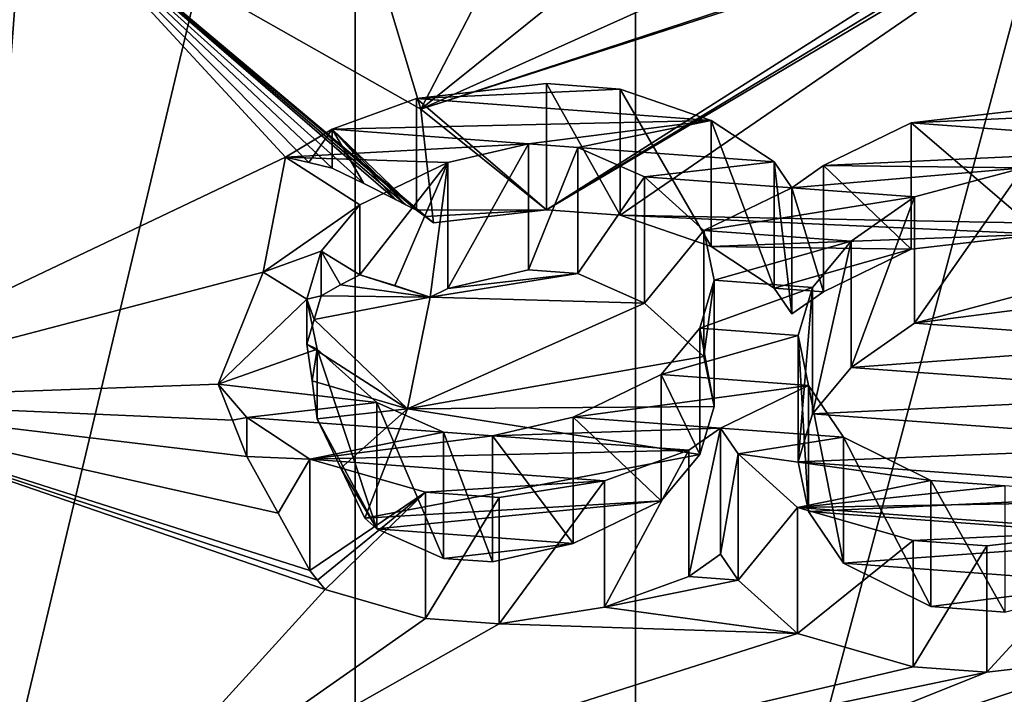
# Model space of a CAD drawing. Header units: millimetres. Extents: x -122 to 122, y -98 to 94.
# Tile 32 of 256: x -63.17 to -59.79, y -63.06 to -60.74. Entities that reach past the tile are written whole.
import ezdxf

# ---------------------------------------------------------------- set-up
doc = ezdxf.new("R2010")
doc.units = ezdxf.units.MM
doc.header["$LTSCALE"] = 26.699852
for name, color, linetype in [('5893', 7, 'CONTINUOUS'), ('5896', 7, 'CONTINUOUS'), ('642', 7, 'CONTINUOUS'), ('644', 7, 'CONTINUOUS'), ('649', 7, 'CONTINUOUS'), ('651', 7, 'CONTINUOUS'), ('652', 7, 'CONTINUOUS'), ('659', 7, 'CONTINUOUS'), ('687', 7, 'CONTINUOUS'), ('688', 7, 'CONTINUOUS'), ('689', 7, 'CONTINUOUS'), ('690', 7, 'CONTINUOUS'), ('691', 7, 'CONTINUOUS'), ('701', 7, 'CONTINUOUS'), ('702', 7, 'CONTINUOUS'), ('703', 7, 'CONTINUOUS'), ('704', 7, 'CONTINUOUS'), ('705', 7, 'CONTINUOUS'), ('706', 7, 'CONTINUOUS'), ('707', 7, 'CONTINUOUS'), ('708', 7, 'CONTINUOUS'), ('709', 7, 'CONTINUOUS'), ('710', 7, 'CONTINUOUS'), ('711', 7, 'CONTINUOUS'), ('712', 7, 'CONTINUOUS'), ('713', 7, 'CONTINUOUS'), ('714', 7, 'CONTINUOUS'), ('715', 7, 'CONTINUOUS'), ('716', 7, 'CONTINUOUS'), ('717', 7, 'CONTINUOUS'), ('721', 7, 'CONTINUOUS'), ('722', 7, 'CONTINUOUS'), ('723', 7, 'CONTINUOUS'), ('724', 7, 'CONTINUOUS'), ('725', 7, 'CONTINUOUS'), ('726', 7, 'CONTINUOUS'), ('727', 7, 'CONTINUOUS'), ('728', 7, 'CONTINUOUS'), ('734', 7, 'CONTINUOUS'), ('735', 7, 'CONTINUOUS'), ('736', 7, 'CONTINUOUS'), ('737', 7, 'CONTINUOUS'), ('738', 7, 'CONTINUOUS'), ('739', 7, 'CONTINUOUS'), ('740', 7, 'CONTINUOUS'), ('741', 7, 'CONTINUOUS'), ('742', 7, 'CONTINUOUS'), ('743', 7, 'CONTINUOUS'), ('744', 7, 'CONTINUOUS'), ('745', 7, 'CONTINUOUS'), ('746', 7, 'CONTINUOUS'), ('747', 7, 'CONTINUOUS'), ('748', 7, 'CONTINUOUS'), ('749', 7, 'CONTINUOUS')]:
    doc.layers.add(name, color=color, linetype=linetype)

msp = doc.modelspace()

# ---------------------------------------------------------------- linework, layer by layer
at = {"layer": '5893', "color": 7, "linetype": 'Continuous', "true_color": 0xf5f5f5}
for points in [[(-62.019, -45.4103, -58.6529), (-66.0095, -41.9544, -52.6671), (-62.019, -94.258, -30.4506), (-62.019, -45.4103, -58.6529)], [(-62.019, -94.258, -30.4506), (-66.0095, -41.9544, -52.6671), (-66.0095, -90.8021, -24.4649), (-62.019, -94.258, -30.4506)]]:
    msp.add_3dface(points, dxfattribs=at)
at = {"layer": '5896', "color": 7, "linetype": 'Continuous', "true_color": 0xf5f5f5}
for points in [[(-66.0095, -48.8661, -64.6386), (-62.019, -45.4103, -58.6529), (-66.0095, -97.7139, -36.4364), (-66.0095, -48.8661, -64.6386)], [(-62.019, -45.4103, -58.6529), (-62.019, -94.258, -30.4506), (-66.0095, -97.7139, -36.4364), (-62.019, -45.4103, -58.6529)]]:
    msp.add_3dface(points, dxfattribs=at)
at = {"layer": '642', "color": 7, "linetype": 'Continuous', "true_color": 0xf5f5f5}
for points in [[(-61.3632, -61.3973, -49.2433), (-61.1106, -61.416, -49.2756), (-59.3363, -60.1954, -47.1614), (-61.3632, -61.3973, -49.2433)], [(-59.6011, -60.331, -47.3963), (-61.3632, -61.3973, -49.2433), (-59.3363, -60.1954, -47.1614), (-59.6011, -60.331, -47.3963)], [(-61.1106, -61.416, -49.2756), (-58, -61.475, -49.3779), (-59.3363, -60.1954, -47.1614), (-61.1106, -61.416, -49.2756)], [(-59.8137, -60.413, -47.5385), (-61.3632, -61.3973, -49.2433), (-59.6011, -60.331, -47.3963), (-59.8137, -60.413, -47.5385)], [(-61.7936, -61.0516, -48.6444), (-61.3632, -61.3973, -49.2433), (-59.8137, -60.413, -47.5385), (-61.7936, -61.0516, -48.6444)], [(-60.1866, -60.5237, -47.7301), (-61.7936, -61.0516, -48.6444), (-59.8137, -60.413, -47.5385), (-60.1866, -60.5237, -47.7301)], [(-60.9082, -60.6522, -47.9526), (-61.7936, -61.0516, -48.6444), (-60.1866, -60.5237, -47.7301), (-60.9082, -60.6522, -47.9526)], [(-61.337, -60.6843, -48.0083), (-61.7936, -61.0516, -48.6444), (-60.9082, -60.6522, -47.9526), (-61.337, -60.6843, -48.0083)], [(-61.9084, -60.6707, -47.9847), (-61.7936, -61.0516, -48.6444), (-61.6055, -60.6879, -48.0145), (-61.9084, -60.6707, -47.9847)], [(-61.6055, -60.6879, -48.0145), (-61.7936, -61.0516, -48.6444), (-61.337, -60.6843, -48.0083), (-61.6055, -60.6879, -48.0145)], [(-61.7503, -61.4419, -49.3206), (-61.3632, -61.3973, -49.2433), (-61.7936, -61.0516, -48.6444), (-61.7503, -61.4419, -49.3206)], [(-59.6671, -61.4805, -49.3874), (-58, -61.475, -49.3779), (-61.1106, -61.416, -49.2756), (-59.6671, -61.4805, -49.3874)], [(-60.7982, -61.5233, -49.4615), (-59.6671, -61.4805, -49.3874), (-61.1106, -61.416, -49.2756), (-60.7982, -61.5233, -49.4615)], [(-60.1125, -61.5319, -49.4763), (-59.6671, -61.4805, -49.3874), (-60.7982, -61.5233, -49.4615), (-60.1125, -61.5319, -49.4763)], [(-60.5822, -61.6656, -49.708), (-60.1125, -61.5319, -49.4763), (-60.7982, -61.5233, -49.4615), (-60.5822, -61.6656, -49.708)], [(-60.4138, -61.6781, -49.7296), (-60.1125, -61.5319, -49.4763), (-60.5822, -61.6656, -49.708), (-60.4138, -61.6781, -49.7296)], [(-61.701, -61.6672, -49.7107), (-61.7619, -61.6967, -49.7619), (-61.2557, -61.6159, -49.6218), (-61.701, -61.6672, -49.7107)], [(-61.2557, -61.6159, -49.6218), (-61.7619, -61.6967, -49.7619), (-61.0275, -61.717, -49.7969), (-61.2557, -61.6159, -49.6218)], [(-61.4241, -61.6034, -49.6002), (-61.701, -61.6672, -49.7107), (-61.2557, -61.6159, -49.6218), (-61.4241, -61.6034, -49.6002)], [(-60.5224, -61.7543, -49.8616), (-60.4138, -61.6781, -49.7296), (-60.5822, -61.6656, -49.708), (-60.5224, -61.7543, -49.8616)], [(-61.0275, -61.717, -49.7969), (-61.7619, -61.6967, -49.7619), (-61.8393, -62.0803, -50.4262), (-61.0275, -61.717, -49.7969)], [(-59.7281, -61.6866, -49.7444), (-60.1014, -61.7854, -49.9155), (-59.4755, -61.7053, -49.7767), (-59.7281, -61.6866, -49.7444)], [(-60.8237, -61.9005, -50.1148), (-61.0275, -61.717, -49.7969), (-61.8393, -62.0803, -50.4262), (-60.8237, -61.9005, -50.1148)], [(-59.4755, -61.7053, -49.7767), (-60.1014, -61.7854, -49.9155), (-59.1753, -61.8539, -50.034), (-59.4755, -61.7053, -49.7767)], [(-60.1014, -61.7854, -49.9155), (-60.3185, -61.9378, -50.1795), (-59.1753, -61.8539, -50.034), (-60.1014, -61.7854, -49.9155)], [(-59.1753, -61.8539, -50.034), (-60.3185, -61.9378, -50.1795), (-59.0556, -62.0312, -50.3411), (-59.1753, -61.8539, -50.034)], [(-60.7882, -62.0716, -50.4112), (-60.8237, -61.9005, -50.1148), (-61.8393, -62.0803, -50.4262), (-60.7882, -62.0716, -50.4112)], [(-60.3185, -61.9378, -50.1795), (-60.4515, -62.0965, -50.4543), (-59.0556, -62.0312, -50.3411), (-60.3185, -61.9378, -50.1795)], [(-59.0556, -62.0312, -50.3411), (-60.4515, -62.0965, -50.4543), (-59.0202, -62.2023, -50.6375), (-59.0556, -62.0312, -50.3411)], [(-60.837, -62.2365, -50.6967), (-60.7882, -62.0716, -50.4112), (-61.8393, -62.0803, -50.4262), (-60.837, -62.2365, -50.6967)], [(-61.9859, -62.4545, -51.0743), (-60.837, -62.2365, -50.6967), (-61.8393, -62.0803, -50.4262), (-61.9859, -62.4545, -51.0743)], [(-60.4515, -62.0965, -50.4543), (-60.5002, -62.2614, -50.7399), (-59.0202, -62.2023, -50.6375), (-60.4515, -62.0965, -50.4543)], [(-60.5002, -62.2614, -50.7399), (-59.0689, -62.3671, -50.9231), (-59.0202, -62.2023, -50.6375), (-60.5002, -62.2614, -50.7399)], [(-60.9699, -62.3951, -50.9715), (-60.837, -62.2365, -50.6967), (-61.9859, -62.4545, -51.0743), (-60.9699, -62.3951, -50.9715)], [(-60.4647, -62.4325, -51.0362), (-59.0689, -62.3671, -50.9231), (-60.5002, -62.2614, -50.7399), (-60.4647, -62.4325, -51.0362)], [(-59.2019, -62.5258, -51.1979), (-59.0689, -62.3671, -50.9231), (-60.4647, -62.4325, -51.0362), (-59.2019, -62.5258, -51.1979)], [(-61.9447, -62.4916, -51.1386), (-60.9699, -62.3951, -50.9715), (-61.9859, -62.4545, -51.0743), (-61.9447, -62.4916, -51.1386)], [(-61.2712, -62.5413, -51.2248), (-60.9699, -62.3951, -50.9715), (-61.9447, -62.4916, -51.1386), (-61.2712, -62.5413, -51.2248)], [(-60.3451, -62.6098, -51.3433), (-59.2019, -62.5258, -51.1979), (-60.4647, -62.4325, -51.0362), (-60.3451, -62.6098, -51.3433)], [(-61.7165, -62.5927, -51.3137), (-61.2712, -62.5413, -51.2248), (-61.9447, -62.4916, -51.1386), (-61.7165, -62.5927, -51.3137)], [(-61.5482, -62.6051, -51.3352), (-61.2712, -62.5413, -51.2248), (-61.7165, -62.5927, -51.3137), (-61.5482, -62.6051, -51.3352)], [(-59.419, -62.6782, -51.4619), (-59.2019, -62.5258, -51.1979), (-60.3451, -62.6098, -51.3433), (-59.419, -62.6782, -51.4619)], [(-60.7661, -62.5787, -51.2894), (-60.8746, -62.6549, -51.4215), (-60.7062, -62.6673, -51.443), (-60.7661, -62.5787, -51.2894)], [(-60.0449, -62.7583, -51.6006), (-59.419, -62.6782, -51.4619), (-60.3451, -62.6098, -51.3433), (-60.0449, -62.7583, -51.6006)], [(-60.8746, -62.6549, -51.4215), (-61.1638, -62.7599, -51.6033), (-60.7062, -62.6673, -51.443), (-60.8746, -62.6549, -51.4215)], [(-60.7062, -62.6673, -51.443), (-61.1638, -62.7599, -51.6033), (-60.5024, -62.8509, -51.7609), (-60.7062, -62.6673, -51.443)], [(-59.7923, -62.777, -51.633), (-59.419, -62.6782, -51.4619), (-60.0449, -62.7583, -51.6006), (-59.7923, -62.777, -51.633)], [(-61.7775, -62.7988, -51.6706), (-62.1222, -62.7001, -51.4997), (-62.9723, -63.6357, -53.1203), (-61.7775, -62.7988, -51.6706)], [(-61.1638, -62.7599, -51.6033), (-61.5249, -62.8174, -51.703), (-60.5024, -62.8509, -51.7609), (-61.1638, -62.7599, -51.6033)], [(-61.5249, -62.8174, -51.703), (-61.7775, -62.7988, -51.6706), (-62.9723, -63.6357, -53.1203), (-61.5249, -62.8174, -51.703)], [(-60.5024, -62.8509, -51.7609), (-61.5249, -62.8174, -51.703), (-62.9723, -63.6357, -53.1203), (-60.5024, -62.8509, -51.7609)], [(-59.6088, -64.4754, -54.5747), (-59.1188, -62.8268, -51.7192), (-61.5004, -64.1824, -54.0672), (-59.6088, -64.4754, -54.5747)], [(-59.1188, -62.8268, -51.7192), (-60.9439, -63.6697, -53.1792), (-61.5004, -64.1824, -54.0672), (-59.1188, -62.8268, -51.7192)], [(-59.1188, -62.8268, -51.7192), (-59.4079, -62.9318, -51.901), (-60.9439, -63.6697, -53.1792), (-59.1188, -62.8268, -51.7192)], [(-60.1058, -62.9644, -51.9576), (-60.5024, -62.8509, -51.7609), (-62.9723, -63.6357, -53.1203), (-60.1058, -62.9644, -51.9576)], [(-59.4079, -62.9318, -51.901), (-59.8532, -62.9831, -51.9899), (-61.3179, -63.5682, -53.0034), (-59.4079, -62.9318, -51.901)], [(-60.9439, -63.6697, -53.1792), (-59.4079, -62.9318, -51.901), (-61.3179, -63.5682, -53.0034), (-60.9439, -63.6697, -53.1792)], [(-59.8532, -62.9831, -51.9899), (-60.1058, -62.9644, -51.9576), (-62.9723, -63.6357, -53.1203), (-59.8532, -62.9831, -51.9899)], [(-59.8532, -62.9831, -51.9899), (-62.9723, -63.6357, -53.1203), (-61.3179, -63.5682, -53.0034), (-59.8532, -62.9831, -51.9899)]]:
    msp.add_3dface(points, dxfattribs=at)
at = {"layer": '644', "color": 7, "linetype": 'Continuous', "true_color": 0xf5f5f5}
for points in [[(-61.058, -54.323, -63.5457), (-58, -54.1327, -61.617), (-61.0579, -65.5861, -57.043), (-61.058, -54.323, -63.5457)], [(-61.0579, -65.5861, -57.043), (-58, -54.1327, -61.617), (-58, -64.0109, -55.9138), (-61.0579, -65.5861, -57.043)], [(-64, -66.6712, -58.3779), (-64, -54.9365, -65.1529), (-61.058, -54.323, -63.5457), (-64, -66.6712, -58.3779)], [(-64, -66.6712, -58.3779), (-61.058, -54.323, -63.5457), (-61.0579, -65.5861, -57.043), (-64, -66.6712, -58.3779)]]:
    msp.add_3dface(points, dxfattribs=at)
at = {"layer": '649', "color": 7, "linetype": 'Continuous', "true_color": 0xf5f5f5}
msp.add_3dface([(-64.0093, -62.0504, -53.0395), (-63.0825, -60.321, -50.0441), (-66.5413, -53.8897, -60.6747), (-64.0093, -62.0504, -53.0395)], dxfattribs=at)
at = {"layer": '651', "color": 7, "linetype": 'Continuous', "true_color": 0xf5f5f5}
for points in [[(-61.7503, -61.4419, -49.3206), (-61.7936, -61.0516, -48.6444), (-63.0825, -60.321, -50.0441), (-61.7503, -61.4419, -49.3206)], [(-61.7503, -61.4419, -49.3206), (-63.0825, -60.321, -50.0441), (-61.7794, -61.42, -49.341), (-61.7503, -61.4419, -49.3206)], [(-61.7936, -61.0516, -48.6444), (-61.9084, -60.6707, -47.9847), (-63.0825, -60.321, -50.0441), (-61.7936, -61.0516, -48.6444)], [(-61.7794, -61.42, -49.341), (-63.0825, -60.321, -50.0441), (-61.8085, -61.3981, -49.3613), (-61.7794, -61.42, -49.341)], [(-61.8085, -61.3981, -49.3613), (-63.0825, -60.321, -50.0441), (-61.8449, -61.3797, -49.4025), (-61.8085, -61.3981, -49.3613)], [(-61.8449, -61.3797, -49.4025), (-63.0825, -60.321, -50.0441), (-61.8811, -61.3615, -49.4434), (-61.8449, -61.3797, -49.4025)]]:
    msp.add_3dface(points, dxfattribs=at)
at = {"layer": '652', "color": 7, "linetype": 'Continuous', "true_color": 0xf5f5f5}
for points in [[(-63.0825, -60.321, -50.0441), (-64.0093, -62.0504, -53.0395), (-62.2579, -61.2164, -49.9299), (-63.0825, -60.321, -50.0441)], [(-61.8811, -61.3615, -49.4434), (-63.0825, -60.321, -50.0441), (-61.9897, -61.3072, -49.5659), (-61.8811, -61.3615, -49.4434)], [(-63.0825, -60.321, -50.0441), (-62.2579, -61.2164, -49.9299), (-62.178, -61.2346, -49.8092), (-63.0825, -60.321, -50.0441)], [(-61.9897, -61.3072, -49.5659), (-63.0825, -60.321, -50.0441), (-62.0976, -61.2539, -49.6871), (-61.9897, -61.3072, -49.5659)], [(-62.0976, -61.2539, -49.6871), (-63.0825, -60.321, -50.0441), (-62.178, -61.2346, -49.8092), (-62.0976, -61.2539, -49.6871)], [(-62.2579, -61.2164, -49.9299), (-64.0093, -62.0504, -53.0395), (-62.3339, -61.6107, -50.6128), (-62.2579, -61.2164, -49.9299)], [(-62.3339, -61.6107, -50.6128), (-64.0093, -62.0504, -53.0395), (-62.488, -61.995, -51.2785), (-62.3339, -61.6107, -50.6128)], [(-62.0691, -61.6548, -50.2395), (-61.7619, -61.6967, -49.7619), (-62.0024, -61.6196, -50.0758), (-62.0691, -61.6548, -50.2395)], [(-62.0024, -61.6196, -50.0758), (-61.7619, -61.6967, -49.7619), (-61.8826, -61.6572, -49.92), (-62.0024, -61.6196, -50.0758)], [(-62.1353, -61.6926, -50.4001), (-61.7619, -61.6967, -49.7619), (-62.0691, -61.6548, -50.2395), (-62.1353, -61.6926, -50.4001)], [(-62.1597, -61.7735, -50.5438), (-61.7619, -61.6967, -49.7619), (-62.1353, -61.6926, -50.4001), (-62.1597, -61.7735, -50.5438)], [(-61.8393, -62.0803, -50.4262), (-61.7619, -61.6967, -49.7619), (-62.1597, -61.7735, -50.5438), (-61.8393, -62.0803, -50.4262)], [(-62.184, -61.8574, -50.6857), (-61.8393, -62.0803, -50.4262), (-62.1597, -61.7735, -50.5438), (-62.184, -61.8574, -50.6857)], [(-62.1664, -61.9839, -50.8095), (-61.8393, -62.0803, -50.4262), (-62.184, -61.8574, -50.6857), (-62.1664, -61.9839, -50.8095)], [(-62.488, -61.995, -51.2785), (-64.0093, -62.0504, -53.0395), (-62.4392, -62.1182, -51.3396), (-62.488, -61.995, -51.2785)], [(-62.1486, -62.1142, -50.9325), (-61.8393, -62.0803, -50.4262), (-62.1664, -61.9839, -50.8095), (-62.1486, -62.1142, -50.9325)], [(-62.9723, -63.6357, -53.1203), (-64.0093, -62.0504, -53.0395), (-66.5413, -63.3164, -55.2322), (-62.9723, -63.6357, -53.1203)], [(-62.9723, -63.6357, -53.1203), (-62.1222, -62.7001, -51.4997), (-64.0093, -62.0504, -53.0395), (-62.9723, -63.6357, -53.1203)], [(-64.0093, -62.0504, -53.0395), (-62.1222, -62.7001, -51.4997), (-62.1481, -62.6674, -51.5014), (-64.0093, -62.0504, -53.0395)], [(-62.4392, -62.1182, -51.3396), (-64.0093, -62.0504, -53.0395), (-62.3901, -62.2432, -51.4005), (-62.4392, -62.1182, -51.3396)], [(-62.3901, -62.2432, -51.4005), (-64.0093, -62.0504, -53.0395), (-62.2826, -62.4374, -51.4519), (-62.3901, -62.2432, -51.4005)], [(-62.2826, -62.4374, -51.4519), (-64.0093, -62.0504, -53.0395), (-62.1741, -62.6347, -51.5031), (-62.2826, -62.4374, -51.4519)], [(-62.1741, -62.6347, -51.5031), (-64.0093, -62.0504, -53.0395), (-62.1481, -62.6674, -51.5014), (-62.1741, -62.6347, -51.5031)], [(-62.0676, -62.2828, -51.0036), (-61.8393, -62.0803, -50.4262), (-62.1486, -62.1142, -50.9325), (-62.0676, -62.2828, -51.0036)], [(-61.9859, -62.4545, -51.0743), (-61.8393, -62.0803, -50.4262), (-62.0676, -62.2828, -51.0036), (-61.9859, -62.4545, -51.0743)]]:
    msp.add_3dface(points, dxfattribs=at)
at = {"layer": '659', "color": 7, "linetype": 'Continuous', "true_color": 0xf5f5f5}
for points in [[(-61.3632, -60.9643, -49.4933), (-61.8085, -61.0156, -49.5822), (-61.1106, -60.983, -49.5256), (-61.3632, -60.9643, -49.4933)], [(-61.1106, -60.983, -49.5256), (-61.8085, -61.0156, -49.5822), (-60.7982, -61.0903, -49.7115), (-61.1106, -60.983, -49.5256)], [(-61.8085, -61.0156, -49.5822), (-62.0976, -61.1206, -49.764), (-60.7982, -61.0903, -49.7115), (-61.8085, -61.0156, -49.5822)], [(-59.6671, -61.0475, -49.6374), (-60.1125, -61.0989, -49.7263), (-59.4146, -61.0662, -49.6698), (-59.6671, -61.0475, -49.6374)], [(-62.0976, -61.1206, -49.764), (-61.4241, -61.1704, -49.8502), (-60.7982, -61.0903, -49.7115), (-62.0976, -61.1206, -49.764)], [(-61.4241, -61.1704, -49.8502), (-61.2557, -61.1828, -49.8718), (-60.7982, -61.0903, -49.7115), (-61.4241, -61.1704, -49.8502)], [(-60.7982, -61.0903, -49.7115), (-61.2557, -61.1828, -49.8718), (-60.5822, -61.2326, -49.958), (-60.7982, -61.0903, -49.7115)], [(-59.4146, -61.0662, -49.6698), (-60.1125, -61.0989, -49.7263), (-59.018, -61.1798, -49.8664), (-59.4146, -61.0662, -49.6698)], [(-62.2579, -61.2164, -49.9299), (-61.4241, -61.1704, -49.8502), (-62.0976, -61.1206, -49.764), (-62.2579, -61.2164, -49.9299)], [(-60.1125, -61.0989, -49.7263), (-60.4138, -61.2451, -49.9796), (-59.018, -61.1798, -49.8664), (-60.1125, -61.0989, -49.7263)], [(-61.4241, -61.1704, -49.8502), (-62.2579, -61.2164, -49.9299), (-61.701, -61.2342, -49.9607), (-61.4241, -61.1704, -49.8502)], [(-61.2557, -61.1828, -49.8718), (-61.0275, -61.284, -50.0469), (-60.5822, -61.2326, -49.958), (-61.2557, -61.1828, -49.8718)], [(-60.4138, -61.2451, -49.9796), (-59.7281, -61.2536, -49.9944), (-59.018, -61.1798, -49.8664), (-60.4138, -61.2451, -49.9796)], [(-62.2579, -61.2164, -49.9299), (-62.3339, -61.6107, -50.6128), (-62.0024, -61.3804, -50.2139), (-62.2579, -61.2164, -49.9299)], [(-61.701, -61.2342, -49.9607), (-62.2579, -61.2164, -49.9299), (-62.0024, -61.3804, -50.2139), (-61.701, -61.2342, -49.9607)], [(-60.5822, -61.2326, -49.958), (-61.0275, -61.284, -50.0469), (-60.5224, -61.3213, -50.1116), (-60.5822, -61.2326, -49.958)], [(-60.5224, -61.3213, -50.1116), (-59.7281, -61.2536, -49.9944), (-60.4138, -61.2451, -49.9796), (-60.5224, -61.3213, -50.1116)], [(-60.1014, -61.3524, -50.1655), (-59.7281, -61.2536, -49.9944), (-60.5224, -61.3213, -50.1116), (-60.1014, -61.3524, -50.1655)], [(-61.0275, -61.284, -50.0469), (-60.8237, -61.4675, -50.3648), (-60.5224, -61.3213, -50.1116), (-61.0275, -61.284, -50.0469)], [(-60.8237, -61.4675, -50.3648), (-60.1014, -61.3524, -50.1655), (-60.5224, -61.3213, -50.1116), (-60.8237, -61.4675, -50.3648)], [(-60.3185, -61.5048, -50.4295), (-60.1014, -61.3524, -50.1655), (-60.8237, -61.4675, -50.3648), (-60.3185, -61.5048, -50.4295)], [(-62.3339, -61.6107, -50.6128), (-62.1353, -61.539, -50.4887), (-62.0024, -61.3804, -50.2139), (-62.3339, -61.6107, -50.6128)], [(-60.7882, -61.6386, -50.6612), (-60.3185, -61.5048, -50.4295), (-60.8237, -61.4675, -50.3648), (-60.7882, -61.6386, -50.6612)], [(-60.4515, -61.6635, -50.7043), (-60.3185, -61.5048, -50.4295), (-60.7882, -61.6386, -50.6612), (-60.4515, -61.6635, -50.7043)], [(-62.1353, -61.539, -50.4887), (-62.3339, -61.6107, -50.6128), (-62.184, -61.7039, -50.7743), (-62.1353, -61.539, -50.4887)], [(-62.3339, -61.6107, -50.6128), (-62.488, -61.995, -51.2785), (-62.184, -61.7039, -50.7743), (-62.3339, -61.6107, -50.6128)], [(-60.837, -61.8035, -50.9467), (-60.4515, -61.6635, -50.7043), (-60.7882, -61.6386, -50.6612), (-60.837, -61.8035, -50.9467)], [(-60.5002, -61.8284, -50.9899), (-60.4515, -61.6635, -50.7043), (-60.837, -61.8035, -50.9467), (-60.5002, -61.8284, -50.9899)], [(-62.184, -61.7039, -50.7743), (-62.488, -61.995, -51.2785), (-62.1486, -61.875, -51.0707), (-62.184, -61.7039, -50.7743)], [(-60.9699, -61.9621, -51.2215), (-60.5002, -61.8284, -50.9899), (-60.837, -61.8035, -50.9467), (-60.9699, -61.9621, -51.2215)], [(-60.4647, -61.9995, -51.2862), (-60.5002, -61.8284, -50.9899), (-60.9699, -61.9621, -51.2215), (-60.4647, -61.9995, -51.2862)], [(-62.1486, -61.875, -51.0707), (-62.488, -61.995, -51.2785), (-61.9447, -62.0585, -51.3886), (-62.1486, -61.875, -51.0707)], [(-61.2712, -62.1083, -51.4748), (-60.4647, -61.9995, -51.2862), (-60.9699, -61.9621, -51.2215), (-61.2712, -62.1083, -51.4748)], [(-61.9447, -62.0585, -51.3886), (-62.488, -61.995, -51.2785), (-62.3901, -62.1099, -51.4775), (-61.9447, -62.0585, -51.3886)], [(-60.4647, -61.9995, -51.2862), (-61.2712, -62.1083, -51.4748), (-60.7661, -62.1457, -51.5394), (-60.4647, -61.9995, -51.2862)], [(-60.3451, -62.1768, -51.5933), (-60.4647, -61.9995, -51.2862), (-60.7661, -62.1457, -51.5394), (-60.3451, -62.1768, -51.5933)], [(-61.7165, -62.1597, -51.5637), (-61.9447, -62.0585, -51.3886), (-62.3901, -62.1099, -51.4775), (-61.7165, -62.1597, -51.5637)], [(-62.1741, -62.2522, -51.724), (-61.7165, -62.1597, -51.5637), (-62.3901, -62.1099, -51.4775), (-62.1741, -62.2522, -51.724)], [(-61.2712, -62.1083, -51.4748), (-61.5482, -62.1721, -51.5852), (-60.7661, -62.1457, -51.5394), (-61.2712, -62.1083, -51.4748)], [(-61.5482, -62.1721, -51.5852), (-61.7165, -62.1597, -51.5637), (-62.1741, -62.2522, -51.724), (-61.5482, -62.1721, -51.5852)], [(-60.8746, -62.2219, -51.6715), (-61.5482, -62.1721, -51.5852), (-62.1741, -62.2522, -51.724), (-60.8746, -62.2219, -51.6715)], [(-60.7661, -62.1457, -51.5394), (-61.5482, -62.1721, -51.5852), (-60.8746, -62.2219, -51.6715), (-60.7661, -62.1457, -51.5394)], [(-60.7062, -62.2343, -51.693), (-60.3451, -62.1768, -51.5933), (-60.7661, -62.1457, -51.5394), (-60.7062, -62.2343, -51.693)], [(-60.0449, -62.3253, -51.8506), (-60.3451, -62.1768, -51.5933), (-60.7062, -62.2343, -51.693), (-60.0449, -62.3253, -51.8506)], [(-61.1638, -62.3269, -51.8533), (-60.8746, -62.2219, -51.6715), (-62.1741, -62.2522, -51.724), (-61.1638, -62.3269, -51.8533)], [(-60.5024, -62.4179, -52.0109), (-60.0449, -62.3253, -51.8506), (-60.7062, -62.2343, -51.693), (-60.5024, -62.4179, -52.0109)], [(-61.7775, -62.3657, -51.9206), (-61.1638, -62.3269, -51.8533), (-62.1741, -62.2522, -51.724), (-61.7775, -62.3657, -51.9206)], [(-61.5249, -62.3844, -51.953), (-61.1638, -62.3269, -51.8533), (-61.7775, -62.3657, -51.9206), (-61.5249, -62.3844, -51.953)], [(-59.7923, -62.344, -51.883), (-60.0449, -62.3253, -51.8506), (-60.5024, -62.4179, -52.0109), (-59.7923, -62.344, -51.883)], [(-59.1188, -62.3938, -51.9692), (-59.7923, -62.344, -51.883), (-60.5024, -62.4179, -52.0109), (-59.1188, -62.3938, -51.9692)], [(-59.4079, -62.4988, -52.151), (-59.1188, -62.3938, -51.9692), (-60.5024, -62.4179, -52.0109), (-59.4079, -62.4988, -52.151)], [(-60.1058, -62.5314, -52.2076), (-59.4079, -62.4988, -52.151), (-60.5024, -62.4179, -52.0109), (-60.1058, -62.5314, -52.2076)], [(-59.8532, -62.5501, -52.2399), (-59.4079, -62.4988, -52.151), (-60.1058, -62.5314, -52.2076), (-59.8532, -62.5501, -52.2399)]]:
    msp.add_3dface(points, dxfattribs=at)
at = {"layer": '687', "color": 7, "linetype": 'Continuous', "true_color": 0xf5f5f5}
for points in [[(-60.7661, -62.5787, -51.2894), (-60.7062, -62.2343, -51.693), (-60.7661, -62.1457, -51.5394), (-60.7661, -62.5787, -51.2894)], [(-60.7661, -62.5787, -51.2894), (-60.7062, -62.6673, -51.443), (-60.7062, -62.2343, -51.693), (-60.7661, -62.5787, -51.2894)]]:
    msp.add_3dface(points, dxfattribs=at)
at = {"layer": '688', "color": 7, "linetype": 'Continuous', "true_color": 0xf5f5f5}
for points in [[(-60.7062, -62.6673, -51.443), (-60.5024, -62.4179, -52.0109), (-60.7062, -62.2343, -51.693), (-60.7062, -62.6673, -51.443)], [(-60.7062, -62.6673, -51.443), (-60.5024, -62.8509, -51.7609), (-60.5024, -62.4179, -52.0109), (-60.7062, -62.6673, -51.443)]]:
    msp.add_3dface(points, dxfattribs=at)
at = {"layer": '689', "color": 7, "linetype": 'Continuous', "true_color": 0xf5f5f5}
for points in [[(-60.5024, -62.8509, -51.7609), (-60.1058, -62.5314, -52.2076), (-60.5024, -62.4179, -52.0109), (-60.5024, -62.8509, -51.7609)], [(-60.5024, -62.8509, -51.7609), (-60.1058, -62.9644, -51.9576), (-60.1058, -62.5314, -52.2076), (-60.5024, -62.8509, -51.7609)]]:
    msp.add_3dface(points, dxfattribs=at)
at = {"layer": '690', "color": 7, "linetype": 'Continuous', "true_color": 0xf5f5f5}
for points in [[(-60.1058, -62.9644, -51.9576), (-59.8532, -62.5501, -52.2399), (-60.1058, -62.5314, -52.2076), (-60.1058, -62.9644, -51.9576)], [(-60.1058, -62.9644, -51.9576), (-59.8532, -62.9831, -51.9899), (-59.8532, -62.5501, -52.2399), (-60.1058, -62.9644, -51.9576)]]:
    msp.add_3dface(points, dxfattribs=at)
at = {"layer": '691', "color": 7, "linetype": 'Continuous', "true_color": 0xf5f5f5}
for points in [[(-59.8532, -62.9831, -51.9899), (-59.4079, -62.9318, -51.901), (-59.4079, -62.4988, -52.151), (-59.8532, -62.9831, -51.9899)], [(-59.8532, -62.9831, -51.9899), (-59.4079, -62.4988, -52.151), (-59.8532, -62.5501, -52.2399), (-59.8532, -62.9831, -51.9899)]]:
    msp.add_3dface(points, dxfattribs=at)
at = {"layer": '701', "color": 7, "linetype": 'Continuous', "true_color": 0xf5f5f5}
for points in [[(-59.6671, -61.4805, -49.3874), (-60.1125, -61.0989, -49.7263), (-59.6671, -61.0475, -49.6374), (-59.6671, -61.4805, -49.3874)], [(-59.6671, -61.4805, -49.3874), (-60.1125, -61.5319, -49.4763), (-60.1125, -61.0989, -49.7263), (-59.6671, -61.4805, -49.3874)]]:
    msp.add_3dface(points, dxfattribs=at)
at = {"layer": '702', "color": 7, "linetype": 'Continuous', "true_color": 0xf5f5f5}
for points in [[(-60.1125, -61.5319, -49.4763), (-60.4138, -61.2451, -49.9796), (-60.1125, -61.0989, -49.7263), (-60.1125, -61.5319, -49.4763)], [(-60.1125, -61.5319, -49.4763), (-60.4138, -61.6781, -49.7296), (-60.4138, -61.2451, -49.9796), (-60.1125, -61.5319, -49.4763)]]:
    msp.add_3dface(points, dxfattribs=at)
at = {"layer": '703', "color": 7, "linetype": 'Continuous', "true_color": 0xf5f5f5}
for points in [[(-60.4138, -61.6781, -49.7296), (-60.5224, -61.3213, -50.1116), (-60.4138, -61.2451, -49.9796), (-60.4138, -61.6781, -49.7296)], [(-60.4138, -61.6781, -49.7296), (-60.5224, -61.7543, -49.8616), (-60.5224, -61.3213, -50.1116), (-60.4138, -61.6781, -49.7296)]]:
    msp.add_3dface(points, dxfattribs=at)
at = {"layer": '704', "color": 7, "linetype": 'Continuous', "true_color": 0xf5f5f5}
for points in [[(-60.5224, -61.7543, -49.8616), (-60.5822, -61.6656, -49.708), (-60.5822, -61.2326, -49.958), (-60.5224, -61.7543, -49.8616)], [(-60.5224, -61.7543, -49.8616), (-60.5822, -61.2326, -49.958), (-60.5224, -61.3213, -50.1116), (-60.5224, -61.7543, -49.8616)]]:
    msp.add_3dface(points, dxfattribs=at)
at = {"layer": '705', "color": 7, "linetype": 'Continuous', "true_color": 0xf5f5f5}
for points in [[(-60.5822, -61.6656, -49.708), (-60.7982, -61.5233, -49.4615), (-60.7982, -61.0903, -49.7115), (-60.5822, -61.6656, -49.708)], [(-60.5822, -61.6656, -49.708), (-60.7982, -61.0903, -49.7115), (-60.5822, -61.2326, -49.958), (-60.5822, -61.6656, -49.708)]]:
    msp.add_3dface(points, dxfattribs=at)
at = {"layer": '706', "color": 7, "linetype": 'Continuous', "true_color": 0xf5f5f5}
for points in [[(-60.7982, -61.5233, -49.4615), (-61.1106, -61.416, -49.2756), (-61.1106, -60.983, -49.5256), (-60.7982, -61.5233, -49.4615)], [(-60.7982, -61.5233, -49.4615), (-61.1106, -60.983, -49.5256), (-60.7982, -61.0903, -49.7115), (-60.7982, -61.5233, -49.4615)]]:
    msp.add_3dface(points, dxfattribs=at)
at = {"layer": '707', "color": 7, "linetype": 'Continuous', "true_color": 0xf5f5f5}
for points in [[(-61.1106, -61.416, -49.2756), (-61.3632, -61.3973, -49.2433), (-61.3632, -60.9643, -49.4933), (-61.1106, -61.416, -49.2756)], [(-61.1106, -61.416, -49.2756), (-61.3632, -60.9643, -49.4933), (-61.1106, -60.983, -49.5256), (-61.1106, -61.416, -49.2756)]]:
    msp.add_3dface(points, dxfattribs=at)
at = {"layer": '708', "color": 7, "linetype": 'Continuous', "true_color": 0xf5f5f5}
for points in [[(-61.3632, -61.3973, -49.2433), (-61.8085, -61.0156, -49.5822), (-61.3632, -60.9643, -49.4933), (-61.3632, -61.3973, -49.2433)], [(-61.3632, -61.3973, -49.2433), (-61.8085, -61.3981, -49.3613), (-61.8085, -61.0156, -49.5822), (-61.3632, -61.3973, -49.2433)], [(-61.3632, -61.3973, -49.2433), (-61.7794, -61.42, -49.341), (-61.8085, -61.3981, -49.3613), (-61.3632, -61.3973, -49.2433)], [(-61.3632, -61.3973, -49.2433), (-61.7503, -61.4419, -49.3206), (-61.7794, -61.42, -49.341), (-61.3632, -61.3973, -49.2433)]]:
    msp.add_3dface(points, dxfattribs=at)
at = {"layer": '709', "color": 7, "linetype": 'Continuous', "true_color": 0xf5f5f5}
for points in [[(-61.8085, -61.3981, -49.3613), (-62.0976, -61.1206, -49.764), (-61.8085, -61.0156, -49.5822), (-61.8085, -61.3981, -49.3613)], [(-61.8085, -61.3981, -49.3613), (-61.8449, -61.3797, -49.4025), (-62.0976, -61.1206, -49.764), (-61.8085, -61.3981, -49.3613)], [(-61.8449, -61.3797, -49.4025), (-61.8811, -61.3615, -49.4434), (-62.0976, -61.1206, -49.764), (-61.8449, -61.3797, -49.4025)], [(-61.8811, -61.3615, -49.4434), (-61.9897, -61.3072, -49.5659), (-62.0976, -61.1206, -49.764), (-61.8811, -61.3615, -49.4434)], [(-61.9897, -61.3072, -49.5659), (-62.0976, -61.2539, -49.6871), (-62.0976, -61.1206, -49.764), (-61.9897, -61.3072, -49.5659)]]:
    msp.add_3dface(points, dxfattribs=at)
at = {"layer": '710', "color": 7, "linetype": 'Continuous', "true_color": 0xf5f5f5}
for points in [[(-62.178, -61.2346, -49.8092), (-62.2579, -61.2164, -49.9299), (-62.0976, -61.1206, -49.764), (-62.178, -61.2346, -49.8092)], [(-62.0976, -61.2539, -49.6871), (-62.178, -61.2346, -49.8092), (-62.0976, -61.1206, -49.764), (-62.0976, -61.2539, -49.6871)]]:
    msp.add_3dface(points, dxfattribs=at)
at = {"layer": '711', "color": 7, "linetype": 'Continuous', "true_color": 0xf5f5f5}
for points in [[(-62.488, -61.995, -51.2785), (-62.4392, -62.1182, -51.3396), (-62.3901, -62.1099, -51.4775), (-62.488, -61.995, -51.2785)], [(-62.4392, -62.1182, -51.3396), (-62.3901, -62.2432, -51.4005), (-62.3901, -62.1099, -51.4775), (-62.4392, -62.1182, -51.3396)]]:
    msp.add_3dface(points, dxfattribs=at)
at = {"layer": '712', "color": 7, "linetype": 'Continuous', "true_color": 0xf5f5f5}
for points in [[(-62.3901, -62.2432, -51.4005), (-62.1741, -62.2522, -51.724), (-62.3901, -62.1099, -51.4775), (-62.3901, -62.2432, -51.4005)], [(-62.3901, -62.2432, -51.4005), (-62.2826, -62.4374, -51.4519), (-62.1741, -62.2522, -51.724), (-62.3901, -62.2432, -51.4005)], [(-62.2826, -62.4374, -51.4519), (-62.1741, -62.6347, -51.5031), (-62.1741, -62.2522, -51.724), (-62.2826, -62.4374, -51.4519)]]:
    msp.add_3dface(points, dxfattribs=at)
at = {"layer": '713', "color": 7, "linetype": 'Continuous', "true_color": 0xf5f5f5}
for points in [[(-62.1741, -62.6347, -51.5031), (-61.7775, -62.3657, -51.9206), (-62.1741, -62.2522, -51.724), (-62.1741, -62.6347, -51.5031)], [(-62.1741, -62.6347, -51.5031), (-62.1481, -62.6674, -51.5014), (-61.7775, -62.3657, -51.9206), (-62.1741, -62.6347, -51.5031)], [(-62.1481, -62.6674, -51.5014), (-62.1222, -62.7001, -51.4997), (-61.7775, -62.3657, -51.9206), (-62.1481, -62.6674, -51.5014)], [(-62.1222, -62.7001, -51.4997), (-61.7775, -62.7988, -51.6706), (-61.7775, -62.3657, -51.9206), (-62.1222, -62.7001, -51.4997)]]:
    msp.add_3dface(points, dxfattribs=at)
at = {"layer": '714', "color": 7, "linetype": 'Continuous', "true_color": 0xf5f5f5}
for points in [[(-61.7775, -62.7988, -51.6706), (-61.5249, -62.3844, -51.953), (-61.7775, -62.3657, -51.9206), (-61.7775, -62.7988, -51.6706)], [(-61.7775, -62.7988, -51.6706), (-61.5249, -62.8174, -51.703), (-61.5249, -62.3844, -51.953), (-61.7775, -62.7988, -51.6706)]]:
    msp.add_3dface(points, dxfattribs=at)
at = {"layer": '715', "color": 7, "linetype": 'Continuous', "true_color": 0xf5f5f5}
for points in [[(-61.5249, -62.8174, -51.703), (-61.1638, -62.7599, -51.6033), (-61.1638, -62.3269, -51.8533), (-61.5249, -62.8174, -51.703)], [(-61.5249, -62.8174, -51.703), (-61.1638, -62.3269, -51.8533), (-61.5249, -62.3844, -51.953), (-61.5249, -62.8174, -51.703)]]:
    msp.add_3dface(points, dxfattribs=at)
at = {"layer": '716', "color": 7, "linetype": 'Continuous', "true_color": 0xf5f5f5}
for points in [[(-61.1638, -62.7599, -51.6033), (-60.8746, -62.6549, -51.4215), (-60.8746, -62.2219, -51.6715), (-61.1638, -62.7599, -51.6033)], [(-61.1638, -62.7599, -51.6033), (-60.8746, -62.2219, -51.6715), (-61.1638, -62.3269, -51.8533), (-61.1638, -62.7599, -51.6033)]]:
    msp.add_3dface(points, dxfattribs=at)
at = {"layer": '717', "color": 7, "linetype": 'Continuous', "true_color": 0xf5f5f5}
for points in [[(-60.8746, -62.6549, -51.4215), (-60.7661, -62.5787, -51.2894), (-60.7661, -62.1457, -51.5394), (-60.8746, -62.6549, -51.4215)], [(-60.8746, -62.6549, -51.4215), (-60.7661, -62.1457, -51.5394), (-60.8746, -62.2219, -51.6715), (-60.8746, -62.6549, -51.4215)]]:
    msp.add_3dface(points, dxfattribs=at)
at = {"layer": '721', "color": 7, "linetype": 'Continuous', "true_color": 0xf5f5f5}
for points in [[(-59.7923, -62.777, -51.633), (-60.0449, -62.7583, -51.6006), (-60.0449, -62.3253, -51.8506), (-59.7923, -62.777, -51.633)], [(-59.7923, -62.777, -51.633), (-60.0449, -62.3253, -51.8506), (-59.7923, -62.344, -51.883), (-59.7923, -62.777, -51.633)]]:
    msp.add_3dface(points, dxfattribs=at)
at = {"layer": '722', "color": 7, "linetype": 'Continuous', "true_color": 0xf5f5f5}
for points in [[(-60.0449, -62.7583, -51.6006), (-60.3451, -62.6098, -51.3433), (-60.3451, -62.1768, -51.5933), (-60.0449, -62.7583, -51.6006)], [(-60.0449, -62.7583, -51.6006), (-60.3451, -62.1768, -51.5933), (-60.0449, -62.3253, -51.8506), (-60.0449, -62.7583, -51.6006)]]:
    msp.add_3dface(points, dxfattribs=at)
at = {"layer": '723', "color": 7, "linetype": 'Continuous', "true_color": 0xf5f5f5}
for points in [[(-60.3451, -62.6098, -51.3433), (-60.4647, -62.4325, -51.0362), (-60.4647, -61.9995, -51.2862), (-60.3451, -62.6098, -51.3433)], [(-60.3451, -62.6098, -51.3433), (-60.4647, -61.9995, -51.2862), (-60.3451, -62.1768, -51.5933), (-60.3451, -62.6098, -51.3433)]]:
    msp.add_3dface(points, dxfattribs=at)
at = {"layer": '724', "color": 7, "linetype": 'Continuous', "true_color": 0xf5f5f5}
for points in [[(-60.4647, -62.4325, -51.0362), (-60.5002, -62.2614, -50.7399), (-60.5002, -61.8284, -50.9899), (-60.4647, -62.4325, -51.0362)], [(-60.4647, -62.4325, -51.0362), (-60.5002, -61.8284, -50.9899), (-60.4647, -61.9995, -51.2862), (-60.4647, -62.4325, -51.0362)]]:
    msp.add_3dface(points, dxfattribs=at)
at = {"layer": '725', "color": 7, "linetype": 'Continuous', "true_color": 0xf5f5f5}
for points in [[(-60.5002, -62.2614, -50.7399), (-60.4515, -62.0965, -50.4543), (-60.4515, -61.6635, -50.7043), (-60.5002, -62.2614, -50.7399)], [(-60.5002, -62.2614, -50.7399), (-60.4515, -61.6635, -50.7043), (-60.5002, -61.8284, -50.9899), (-60.5002, -62.2614, -50.7399)]]:
    msp.add_3dface(points, dxfattribs=at)
at = {"layer": '726', "color": 7, "linetype": 'Continuous', "true_color": 0xf5f5f5}
for points in [[(-60.4515, -62.0965, -50.4543), (-60.3185, -61.9378, -50.1795), (-60.3185, -61.5048, -50.4295), (-60.4515, -62.0965, -50.4543)], [(-60.4515, -62.0965, -50.4543), (-60.3185, -61.5048, -50.4295), (-60.4515, -61.6635, -50.7043), (-60.4515, -62.0965, -50.4543)]]:
    msp.add_3dface(points, dxfattribs=at)
at = {"layer": '727', "color": 7, "linetype": 'Continuous', "true_color": 0xf5f5f5}
for points in [[(-60.3185, -61.9378, -50.1795), (-60.1014, -61.7854, -49.9155), (-60.1014, -61.3524, -50.1655), (-60.3185, -61.9378, -50.1795)], [(-60.3185, -61.9378, -50.1795), (-60.1014, -61.3524, -50.1655), (-60.3185, -61.5048, -50.4295), (-60.3185, -61.9378, -50.1795)]]:
    msp.add_3dface(points, dxfattribs=at)
at = {"layer": '728', "color": 7, "linetype": 'Continuous', "true_color": 0xf5f5f5}
for points in [[(-60.1014, -61.7854, -49.9155), (-59.7281, -61.6866, -49.7444), (-59.7281, -61.2536, -49.9944), (-60.1014, -61.7854, -49.9155)], [(-60.1014, -61.7854, -49.9155), (-59.7281, -61.2536, -49.9944), (-60.1014, -61.3524, -50.1655), (-60.1014, -61.7854, -49.9155)]]:
    msp.add_3dface(points, dxfattribs=at)
at = {"layer": '734', "color": 7, "linetype": 'Continuous', "true_color": 0xf5f5f5}
for points in [[(-62.1353, -61.539, -50.4887), (-62.0024, -61.6196, -50.0758), (-62.0024, -61.3804, -50.2139), (-62.1353, -61.539, -50.4887)], [(-62.1353, -61.6926, -50.4001), (-62.0691, -61.6548, -50.2395), (-62.1353, -61.539, -50.4887), (-62.1353, -61.6926, -50.4001)], [(-62.0691, -61.6548, -50.2395), (-62.0024, -61.6196, -50.0758), (-62.1353, -61.539, -50.4887), (-62.0691, -61.6548, -50.2395)]]:
    msp.add_3dface(points, dxfattribs=at)
at = {"layer": '735', "color": 7, "linetype": 'Continuous', "true_color": 0xf5f5f5}
for points in [[(-62.0024, -61.6196, -50.0758), (-61.8826, -61.6572, -49.92), (-61.701, -61.2342, -49.9607), (-62.0024, -61.6196, -50.0758)], [(-62.0024, -61.6196, -50.0758), (-61.701, -61.2342, -49.9607), (-62.0024, -61.3804, -50.2139), (-62.0024, -61.6196, -50.0758)], [(-61.8826, -61.6572, -49.92), (-61.7619, -61.6967, -49.7619), (-61.701, -61.2342, -49.9607), (-61.8826, -61.6572, -49.92)], [(-61.7619, -61.6967, -49.7619), (-61.701, -61.6672, -49.7107), (-61.701, -61.2342, -49.9607), (-61.7619, -61.6967, -49.7619)]]:
    msp.add_3dface(points, dxfattribs=at)
at = {"layer": '736', "color": 7, "linetype": 'Continuous', "true_color": 0xf5f5f5}
for points in [[(-61.701, -61.6672, -49.7107), (-61.4241, -61.6034, -49.6002), (-61.4241, -61.1704, -49.8502), (-61.701, -61.6672, -49.7107)], [(-61.701, -61.6672, -49.7107), (-61.4241, -61.1704, -49.8502), (-61.701, -61.2342, -49.9607), (-61.701, -61.6672, -49.7107)]]:
    msp.add_3dface(points, dxfattribs=at)
at = {"layer": '737', "color": 7, "linetype": 'Continuous', "true_color": 0xf5f5f5}
for points in [[(-61.4241, -61.6034, -49.6002), (-61.2557, -61.1828, -49.8718), (-61.4241, -61.1704, -49.8502), (-61.4241, -61.6034, -49.6002)], [(-61.4241, -61.6034, -49.6002), (-61.2557, -61.6159, -49.6218), (-61.2557, -61.1828, -49.8718), (-61.4241, -61.6034, -49.6002)]]:
    msp.add_3dface(points, dxfattribs=at)
at = {"layer": '738', "color": 7, "linetype": 'Continuous', "true_color": 0xf5f5f5}
for points in [[(-61.2557, -61.6159, -49.6218), (-61.0275, -61.284, -50.0469), (-61.2557, -61.1828, -49.8718), (-61.2557, -61.6159, -49.6218)], [(-61.2557, -61.6159, -49.6218), (-61.0275, -61.717, -49.7969), (-61.0275, -61.284, -50.0469), (-61.2557, -61.6159, -49.6218)]]:
    msp.add_3dface(points, dxfattribs=at)
at = {"layer": '739', "color": 7, "linetype": 'Continuous', "true_color": 0xf5f5f5}
for points in [[(-61.0275, -61.717, -49.7969), (-60.8237, -61.4675, -50.3648), (-61.0275, -61.284, -50.0469), (-61.0275, -61.717, -49.7969)], [(-61.0275, -61.717, -49.7969), (-60.8237, -61.9005, -50.1148), (-60.8237, -61.4675, -50.3648), (-61.0275, -61.717, -49.7969)]]:
    msp.add_3dface(points, dxfattribs=at)
at = {"layer": '740', "color": 7, "linetype": 'Continuous', "true_color": 0xf5f5f5}
for points in [[(-60.8237, -61.9005, -50.1148), (-60.7882, -61.6386, -50.6612), (-60.8237, -61.4675, -50.3648), (-60.8237, -61.9005, -50.1148)], [(-60.8237, -61.9005, -50.1148), (-60.7882, -62.0716, -50.4112), (-60.7882, -61.6386, -50.6612), (-60.8237, -61.9005, -50.1148)]]:
    msp.add_3dface(points, dxfattribs=at)
at = {"layer": '741', "color": 7, "linetype": 'Continuous', "true_color": 0xf5f5f5}
for points in [[(-60.7882, -62.0716, -50.4112), (-60.837, -61.8035, -50.9467), (-60.7882, -61.6386, -50.6612), (-60.7882, -62.0716, -50.4112)], [(-60.7882, -62.0716, -50.4112), (-60.837, -62.2365, -50.6967), (-60.837, -61.8035, -50.9467), (-60.7882, -62.0716, -50.4112)]]:
    msp.add_3dface(points, dxfattribs=at)
at = {"layer": '742', "color": 7, "linetype": 'Continuous', "true_color": 0xf5f5f5}
for points in [[(-60.837, -62.2365, -50.6967), (-60.9699, -61.9621, -51.2215), (-60.837, -61.8035, -50.9467), (-60.837, -62.2365, -50.6967)], [(-60.837, -62.2365, -50.6967), (-60.9699, -62.3951, -50.9715), (-60.9699, -61.9621, -51.2215), (-60.837, -62.2365, -50.6967)]]:
    msp.add_3dface(points, dxfattribs=at)
at = {"layer": '743', "color": 7, "linetype": 'Continuous', "true_color": 0xf5f5f5}
for points in [[(-60.9699, -62.3951, -50.9715), (-61.2712, -62.1083, -51.4748), (-60.9699, -61.9621, -51.2215), (-60.9699, -62.3951, -50.9715)], [(-60.9699, -62.3951, -50.9715), (-61.2712, -62.5413, -51.2248), (-61.2712, -62.1083, -51.4748), (-60.9699, -62.3951, -50.9715)]]:
    msp.add_3dface(points, dxfattribs=at)
at = {"layer": '744', "color": 7, "linetype": 'Continuous', "true_color": 0xf5f5f5}
for points in [[(-61.2712, -62.5413, -51.2248), (-61.5482, -62.1721, -51.5852), (-61.2712, -62.1083, -51.4748), (-61.2712, -62.5413, -51.2248)], [(-61.2712, -62.5413, -51.2248), (-61.5482, -62.6051, -51.3352), (-61.5482, -62.1721, -51.5852), (-61.2712, -62.5413, -51.2248)]]:
    msp.add_3dface(points, dxfattribs=at)
at = {"layer": '745', "color": 7, "linetype": 'Continuous', "true_color": 0xf5f5f5}
for points in [[(-61.5482, -62.6051, -51.3352), (-61.7165, -62.5927, -51.3137), (-61.7165, -62.1597, -51.5637), (-61.5482, -62.6051, -51.3352)], [(-61.5482, -62.6051, -51.3352), (-61.7165, -62.1597, -51.5637), (-61.5482, -62.1721, -51.5852), (-61.5482, -62.6051, -51.3352)]]:
    msp.add_3dface(points, dxfattribs=at)
at = {"layer": '746', "color": 7, "linetype": 'Continuous', "true_color": 0xf5f5f5}
for points in [[(-61.7165, -62.5927, -51.3137), (-61.9447, -62.4916, -51.1386), (-61.9447, -62.0585, -51.3886), (-61.7165, -62.5927, -51.3137)], [(-61.7165, -62.5927, -51.3137), (-61.9447, -62.0585, -51.3886), (-61.7165, -62.1597, -51.5637), (-61.7165, -62.5927, -51.3137)]]:
    msp.add_3dface(points, dxfattribs=at)
at = {"layer": '747', "color": 7, "linetype": 'Continuous', "true_color": 0xf5f5f5}
for points in [[(-61.9447, -62.4916, -51.1386), (-62.1486, -62.1142, -50.9325), (-62.1486, -61.875, -51.0707), (-61.9447, -62.4916, -51.1386)], [(-61.9447, -62.4916, -51.1386), (-62.1486, -61.875, -51.0707), (-61.9447, -62.0585, -51.3886), (-61.9447, -62.4916, -51.1386)], [(-61.9447, -62.4916, -51.1386), (-62.0676, -62.2828, -51.0036), (-62.1486, -62.1142, -50.9325), (-61.9447, -62.4916, -51.1386)], [(-61.9447, -62.4916, -51.1386), (-61.9859, -62.4545, -51.0743), (-62.0676, -62.2828, -51.0036), (-61.9447, -62.4916, -51.1386)]]:
    msp.add_3dface(points, dxfattribs=at)
at = {"layer": '748', "color": 7, "linetype": 'Continuous', "true_color": 0xf5f5f5}
for points in [[(-62.184, -61.8574, -50.6857), (-62.184, -61.7039, -50.7743), (-62.1486, -61.875, -51.0707), (-62.184, -61.8574, -50.6857)], [(-62.1664, -61.9839, -50.8095), (-62.184, -61.8574, -50.6857), (-62.1486, -61.875, -51.0707), (-62.1664, -61.9839, -50.8095)], [(-62.1486, -62.1142, -50.9325), (-62.1664, -61.9839, -50.8095), (-62.1486, -61.875, -51.0707), (-62.1486, -62.1142, -50.9325)]]:
    msp.add_3dface(points, dxfattribs=at)
at = {"layer": '749', "color": 7, "linetype": 'Continuous', "true_color": 0xf5f5f5}
for points in [[(-62.1353, -61.6926, -50.4001), (-62.1353, -61.539, -50.4887), (-62.184, -61.7039, -50.7743), (-62.1353, -61.6926, -50.4001)], [(-62.1597, -61.7735, -50.5438), (-62.1353, -61.6926, -50.4001), (-62.184, -61.7039, -50.7743), (-62.1597, -61.7735, -50.5438)], [(-62.184, -61.8574, -50.6857), (-62.1597, -61.7735, -50.5438), (-62.184, -61.7039, -50.7743), (-62.184, -61.8574, -50.6857)]]:
    msp.add_3dface(points, dxfattribs=at)

doc.saveas('drawing.dxf')
